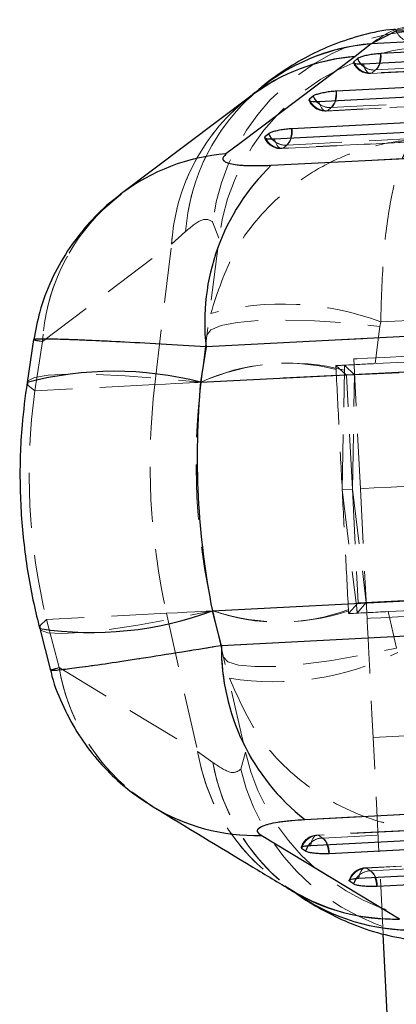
# Model space of a CAD drawing. Header units: millimetres. Extents: x 19 to 411, y 18 to 285.
# Tile 16 of 58: x 197.5 to 206.19, y 248.55 to 271.29. Entities that reach past the tile are written whole.
import ezdxf

# ---------------------------------------------------------------- set-up
doc = ezdxf.new("R2010")
doc.units = ezdxf.units.MM
doc.linetypes.add('HIDDEN', pattern=[1.905, 1.27, -0.635])

msp = doc.modelspace()

# ---------------------------------------------------------------- linework, layer by layer
at = {"color": 8, "linetype": 'Continuous', "lineweight": 25}
for p, q in [((206.207965, 271.037111), (205.609169, 270.731756)), ((205.220152, 270.294094), (205.210119, 270.317191)), ((204.194721, 269.427055), (204.184689, 269.450137)), ((203.168265, 268.562132), (203.159273, 268.582979)), ((199.412361, 266.898432), (199.84955, 267.274865)), ((204.010326, 252.173604), (204.003505, 252.1519)), ((205.119986, 251.418339), (205.112398, 251.394407))]:
    msp.add_line(p, q, dxfattribs=at)
at = {"color": 7, "linetype": 'HIDDEN', "lineweight": 18}
for p, q in [((206.492741, 271.079147), (206.175208, 271.064469)), ((205.609169, 270.731756), (205.242626, 270.43792)), ((205.627762, 270.054066), (205.714203, 270.127156)), ((205.627762, 270.054066), (205.714203, 270.127156)), ((204.60235, 269.187042), (204.688791, 269.260132)), ((204.60235, 269.187042), (204.688791, 269.260132)), ((203.576963, 268.319929), (203.663401, 268.393034)), ((203.576963, 268.319929), (203.663401, 268.393034)), ((203.304835, 267.926404), (208.827794, 268.20893)), ((201.951034, 266.620347), (202.097833, 266.242334)), ((201.951034, 266.620347), (202.097833, 266.242334)), ((201.0024, 266.107792), (201.328814, 266.399556)), ((201.0024, 266.107792), (201.328814, 266.399556)), ((201.686118, 262.917349), (202.097833, 266.242334)), ((198.021457, 263.857567), (201.0024, 266.107792)), ((198.021457, 263.857567), (201.0024, 266.107792)), ((200.617287, 262.862423), (201.0024, 266.107792)), ((205.707025, 263.347456), (205.813475, 264.207163)), ((205.813475, 264.207163), (205.831304, 264.309579)), ((205.813475, 264.207163), (205.831304, 264.309579)), ((207.322273, 264.019126), (201.799914, 263.736898)), ((197.847139, 262.720102), (198.021457, 263.857567)), ((201.799914, 263.736898), (201.674223, 262.916738)), ((216.508701, 263.90245), (205.707025, 263.347456)), ((205.043521, 263.0777), (204.797439, 263.300279)), ((204.997461, 263.310724), (205.227677, 263.086775)), ((205.361549, 260.45891), (205.207612, 263.454953)), ((201.674223, 262.916738), (207.435898, 263.212764)), ((204.943176, 260.437408), (204.995193, 263.193452)), ((205.227677, 263.086775), (205.043521, 263.0777)), ((205.178559, 260.449508), (205.043521, 263.0777)), ((205.178559, 260.449508), (205.227677, 263.086775)), ((205.227677, 263.086775), (206.254844, 263.137454)), ((200.617287, 262.862423), (197.847139, 262.720102)), ((205.178559, 260.449508), (204.943176, 260.437408)), ((204.943176, 260.437408), (205.277387, 257.70122)), ((205.178559, 260.449508), (205.313597, 257.821315)), ((205.178559, 260.449508), (205.497712, 257.83115)), ((205.361549, 260.45891), (205.515489, 257.462861)), ((216.802929, 258.175971), (206.001252, 257.620977)), ((201.945543, 257.636109), (207.707219, 257.93215)), ((205.291659, 257.584789), (205.497712, 257.83115)), ((206.524663, 257.886016), (205.313597, 257.821315)), ((202.154629, 256.833145), (201.945543, 257.636109)), ((201.957438, 257.63672), (202.707764, 254.371443)), ((205.313593, 257.821315), (205.091618, 257.574694)), ((206.001252, 257.620977), (206.195254, 256.776714)), ((200.888608, 257.581809), (198.118459, 257.439473)), ((198.118459, 257.439473), (198.408436, 256.325865)), ((200.888608, 257.581809), (201.60431, 254.393005)), ((207.676835, 257.11839), (202.154629, 256.833145)), ((198.408436, 256.325865), (201.60431, 254.393005)), ((198.408436, 256.325865), (201.60431, 254.393005)), ((205.656599, 254.71648), (217.441052, 255.321973)), ((205.89, 250.173861), (205.656599, 254.71648)), ((201.60431, 254.393005), (201.958906, 254.136228)), ((201.60431, 254.393005), (201.958906, 254.136228)), ((202.600479, 253.980377), (202.707764, 254.371443)), ((202.600479, 253.980377), (202.707764, 254.371443)), ((204.081006, 252.819949), (209.603842, 253.104949)), ((212.103032, 252.858499), (204.360288, 252.461696)), ((204.392035, 252.456376), (204.485513, 252.392517)), ((204.392035, 252.456376), (204.485513, 252.392517)), ((213.888023, 252.136679), (205.469146, 251.704247)), ((205.500893, 251.698927), (205.594372, 251.635076)), ((205.500893, 251.698927), (205.594372, 251.635076))]:
    msp.add_line(p, q, dxfattribs=at)
at = {"color": 7, "linetype": 'Continuous', "lineweight": 25}
for p, q in [((205.609169, 270.731756), (205.242626, 270.43792)), ((205.296561, 270.390281), (205.210119, 270.317191)), ((202.832337, 269.525775), (199.850667, 267.275193)), ((204.271134, 269.523227), (204.184689, 269.450137)), ((203.245714, 268.656099), (203.159273, 268.582979)), ((203.304835, 267.926404), (208.827794, 268.20893)), ((207.322273, 264.019126), (201.799914, 263.736898)), ((197.819352, 263.902107), (197.66771, 262.912595)), ((201.799914, 263.736898), (201.674223, 262.916738)), ((201.674223, 262.916738), (207.435898, 263.212764)), ((201.945543, 257.636109), (207.707219, 257.93215)), ((202.154629, 256.833145), (201.945543, 257.636109)), ((197.959706, 257.229605), (198.21196, 256.260851)), ((207.676835, 257.11839), (202.154629, 256.833145)), ((200.083844, 253.459418), (200.577684, 253.113592)), ((204.081006, 252.819949), (209.603842, 253.104949)), ((204.096984, 252.088042), (204.003505, 252.1519)), ((205.205876, 251.330556), (205.112398, 251.394407)), ((206.070691, 246.657112), (205.89, 250.173861))]:
    msp.add_line(p, q, dxfattribs=at)
at = {"color": 7, "linetype": 'Continuous', "lineweight": 25, "flags": 128}
for points in [[(214.985872, 270.973274), (214.250004, 270.935514), (211.306531, 270.784491), (205.833789, 270.503709)], [(205.430854, 270.269477), (206.166722, 270.307252), (209.110189, 270.45832), (214.525921, 270.736271)], [(205.242626, 270.43792), (202.610642, 268.451863), (202.260286, 268.187502)], [(213.284224, 270.072171), (212.548356, 270.034367), (209.604897, 269.883135), (204.808351, 269.636699)], [(204.405427, 269.402438), (205.141291, 269.440257), (208.084747, 269.591564), (212.824278, 269.835183)], [(211.582568, 269.171172), (210.846707, 269.133294), (207.903262, 268.981749), (203.78292, 268.769601)], [(203.380015, 268.53531), (204.115871, 268.573233), (207.059305, 268.724883), (211.122632, 268.934229)], [(204.218198, 252.221943), (204.954069, 252.259651), (207.897544, 252.410465), (211.96093, 252.618664)], [(206.266001, 250.520253), (203.444324, 252.226101), (203.068718, 252.453165)], [(212.442726, 252.430105), (211.706858, 252.392375), (208.763383, 252.241449), (204.642992, 252.03018)], [(205.327086, 251.46448), (206.06295, 251.502269), (209.00641, 251.653449), (213.745952, 251.896867)], [(214.227764, 251.708263), (213.491898, 251.670459), (210.548438, 251.519212), (205.751896, 251.272754)]]:
    msp.add_lwpolyline(points, dxfattribs=at)
at = {"color": 7, "linetype": 'HIDDEN', "lineweight": 18, "flags": 128}
for points in [[(205.714203, 270.127156), (206.450071, 270.164916), (209.393535, 270.315939), (214.866267, 270.596751)], [(205.714203, 270.127156), (206.450071, 270.164916), (209.393535, 270.315939), (214.866267, 270.596751)], [(205.242626, 270.43792), (202.610642, 268.451863), (202.260286, 268.187502)], [(205.596723, 270.045513), (211.963277, 270.372221), (214.691801, 270.512262)], [(214.72282, 270.520785), (213.986954, 270.483026), (211.043488, 270.331988), (205.627762, 270.054066)], [(214.72282, 270.520785), (213.986954, 270.483026), (211.043488, 270.331988), (205.627762, 270.054066)], [(205.627762, 270.054066), (205.600314, 270.045796), (205.572214, 270.048419), (205.544211, 270.061859), (205.517061, 270.085791), (205.491494, 270.119542), (205.4682, 270.162204), (205.447804, 270.212629), (205.430854, 270.269477)], [(205.627762, 270.054066), (205.600314, 270.045796), (205.572214, 270.048419), (205.544211, 270.061859), (205.517061, 270.085791), (205.491494, 270.119542), (205.4682, 270.162204), (205.447804, 270.212629), (205.430854, 270.269477)], [(204.688791, 269.260132), (205.424655, 269.297951), (208.368108, 269.449183), (213.164635, 269.695663)], [(204.688791, 269.260132), (205.424655, 269.297951), (208.368108, 269.449183), (213.164635, 269.695663)], [(204.571314, 269.178489), (210.464522, 269.481355), (212.99018, 269.611174)], [(213.021189, 269.619697), (212.285329, 269.581878), (209.341876, 269.430616), (204.60235, 269.187042)], [(213.021189, 269.619697), (212.285329, 269.581878), (209.341876, 269.430616), (204.60235, 269.187042)], [(204.60235, 269.187042), (204.574905, 269.178757), (204.546805, 269.18138), (204.518799, 269.194835), (204.491649, 269.218752), (204.466082, 269.252503), (204.442784, 269.295165), (204.422381, 269.34559), (204.405427, 269.402438)], [(204.60235, 269.187042), (204.574905, 269.178757), (204.546805, 269.18138), (204.518799, 269.194835), (204.491649, 269.218752), (204.466082, 269.252503), (204.442784, 269.295165), (204.422381, 269.34559), (204.405427, 269.402438)], [(203.663401, 268.393034), (204.399258, 268.430927), (207.342688, 268.582502), (211.463008, 268.79468)], [(203.663401, 268.393034), (204.399258, 268.430927), (207.342688, 268.582502), (211.463008, 268.79468)], [(203.576963, 268.319929), (203.549519, 268.311658), (203.521416, 268.314266), (203.493409, 268.327722), (203.466255, 268.351638), (203.440685, 268.385374), (203.417379, 268.428036), (203.396976, 268.478477), (203.380015, 268.53531)], [(203.576963, 268.319929), (203.549519, 268.311658), (203.521416, 268.314266), (203.493409, 268.327722), (203.466255, 268.351638), (203.440685, 268.385374), (203.417379, 268.428036), (203.396976, 268.478477), (203.380015, 268.53531)], [(203.545928, 268.311375), (208.965775, 268.590549), (211.288568, 268.710205)], [(211.319562, 268.718743), (210.583705, 268.680835), (207.640279, 268.52923), (203.576963, 268.319929)], [(211.319562, 268.718743), (210.583705, 268.680835), (207.640279, 268.52923), (203.576963, 268.319929)], [(201.820422, 264.001989), (201.911245, 264.1247), (202.147681, 264.224434), (202.520985, 264.297494), (203.017361, 264.341184), (203.618452, 264.35388), (204.302039, 264.33512), (205.042843, 264.285603), (205.813475, 264.207163)], [(201.820422, 264.001989), (201.911245, 264.1247), (202.147681, 264.224434), (202.520985, 264.297494), (203.017361, 264.341184), (203.618452, 264.35388), (204.302039, 264.33512), (205.042843, 264.285603), (205.813475, 264.207163)], [(205.207612, 263.454953), (205.287974, 263.45908), (205.52687, 263.471359), (205.917779, 263.491446), (206.450045, 263.518789), (207.109142, 263.55266), (207.877096, 263.592118), (208.732959, 263.636091), (209.653385, 263.683388), (210.613266, 263.732695), (211.586416, 263.782704), (212.546296, 263.832027), (213.466722, 263.879308), (214.322584, 263.923281), (215.090537, 263.96274), (215.749636, 263.99661), (216.2819, 264.023954), (216.67281, 264.04404), (216.911705, 264.056319), (216.992067, 264.060447)], [(197.847139, 262.720102), (197.687533, 262.846732), (197.686106, 262.950534), (197.842892, 263.029182), (198.154356, 263.080889), (198.613454, 263.104477), (199.209824, 263.099411), (199.92999, 263.065824), (200.75769, 263.004476), (201.674223, 262.916738)], [(197.847139, 262.720102), (197.687533, 262.846732), (197.667729, 262.912729)], [(201.686118, 262.917349), (201.669335, 262.916484), (201.619003, 262.913892), (201.535169, 262.909585), (201.417912, 262.903565), (201.267336, 262.895831), (201.083589, 262.886384), (200.866837, 262.875253), (200.617287, 262.862423)], [(201.686118, 262.917349), (201.669335, 262.916484), (201.619003, 262.913892), (201.535169, 262.909585), (201.417912, 262.903565), (201.267336, 262.895831), (201.083589, 262.886384), (200.866837, 262.875253), (200.617287, 262.862423)], [(205.361549, 260.45891), (205.441911, 260.463038), (205.680806, 260.475317), (206.071719, 260.495403), (206.603982, 260.522747), (207.263082, 260.556602), (208.031036, 260.596061), (208.886895, 260.640034), (209.807321, 260.68733), (210.767202, 260.736653), (211.740356, 260.786647), (212.700233, 260.835969), (213.620659, 260.883266), (214.47652, 260.927239), (215.244476, 260.966697), (215.903573, 261.000553), (216.435837, 261.027911), (216.826748, 261.047998), (217.065643, 261.060262), (217.146005, 261.064389)], [(205.515489, 257.462861), (205.595851, 257.466988), (205.834746, 257.479267), (206.225656, 257.499346), (206.757922, 257.526697), (207.417019, 257.56056), (208.184972, 257.600018), (209.040835, 257.643992), (209.961258, 257.691288), (210.921138, 257.740603), (211.894292, 257.790604), (212.854173, 257.839927), (213.774597, 257.887216), (214.630458, 257.931189), (215.398412, 257.970647), (216.057511, 258.00451), (216.589775, 258.031861), (216.980686, 258.051948), (217.21958, 258.064219), (217.299944, 258.068347)], [(198.118459, 257.439473), (197.97267, 257.297152), (197.98189, 257.193738), (198.145915, 257.131585), (198.461033, 257.11208), (198.920134, 257.135668), (199.512843, 257.201815), (200.225774, 257.309036), (201.042827, 257.454896), (201.945543, 257.636109)], [(201.957438, 257.63672), (201.940656, 257.635863), (201.890323, 257.633278), (201.806489, 257.628964), (201.689228, 257.622944), (201.538656, 257.615203), (201.35491, 257.605763), (201.138157, 257.594632), (200.888608, 257.581809)], [(201.957438, 257.63672), (201.940656, 257.635863), (201.890323, 257.633278), (201.806489, 257.628964), (201.689228, 257.622944), (201.538656, 257.615203), (201.35491, 257.605763), (201.138157, 257.594632), (200.888608, 257.581809)], [(198.118459, 257.439473), (197.97267, 257.297152), (197.95974, 257.229471)], [(205.515489, 257.462861), (205.518201, 257.410088), (205.526229, 257.253805), (205.539267, 257.000016), (205.556817, 256.658466), (205.5782, 256.242292), (205.602597, 255.767473), (205.629069, 255.252273), (205.656599, 254.71648)], [(202.202201, 256.571555), (202.305123, 256.458791), (202.550534, 256.383823), (202.929363, 256.349409), (203.427602, 256.356822), (204.026829, 256.405795), (204.704892, 256.494516), (205.436718, 256.619693), (206.195254, 256.776714)], [(202.202201, 256.571555), (202.305123, 256.458791), (202.550534, 256.383823), (202.929363, 256.349409), (203.427602, 256.356822), (204.026829, 256.405795), (204.704892, 256.494516), (205.436718, 256.619693), (206.195254, 256.776714)], [(212.134737, 252.853209), (211.39887, 252.815494), (208.455406, 252.664634), (204.392035, 252.456376)], [(212.134737, 252.853209), (211.39887, 252.815494), (208.455406, 252.664634), (204.392035, 252.456376)], [(204.485513, 252.392517), (205.221377, 252.430239), (208.164841, 252.581143), (212.285213, 252.792367)], [(204.485513, 252.392517), (205.221377, 252.430239), (208.164841, 252.581143), (212.285213, 252.792367)], [(206.266001, 250.520253), (203.444324, 252.226101), (203.068718, 252.453165)], [(204.392035, 252.456376), (204.363886, 252.4618), (204.3362, 252.456316), (204.309721, 252.440067), (204.285163, 252.413498), (204.26318, 252.37731), (204.244375, 252.332488), (204.229243, 252.280229), (204.218198, 252.221943)], [(204.392035, 252.456376), (204.363886, 252.4618), (204.3362, 252.456316), (204.309721, 252.440067), (204.285163, 252.413498), (204.26318, 252.37731), (204.244375, 252.332488), (204.229243, 252.280229), (204.218198, 252.221943)], [(213.919742, 252.131396), (213.18388, 252.093592), (210.240427, 251.942398), (205.500893, 251.698927)], [(213.919742, 252.131396), (213.18388, 252.093592), (210.240427, 251.942398), (205.500893, 251.698927)], [(205.594372, 251.635076), (206.330236, 251.672888), (209.273688, 251.824112), (214.07022, 252.07054)], [(205.594372, 251.635076), (206.330236, 251.672888), (209.273688, 251.824112), (214.07022, 252.07054)], [(205.500893, 251.698927), (205.472745, 251.704352), (205.445059, 251.698868), (205.418583, 251.682618), (205.394026, 251.656035), (205.37205, 251.619847), (205.353249, 251.575024), (205.338124, 251.522766), (205.327086, 251.46448)], [(205.500893, 251.698927), (205.472745, 251.704352), (205.445059, 251.698868), (205.418583, 251.682618), (205.394026, 251.656035), (205.37205, 251.619847), (205.353249, 251.575024), (205.338124, 251.522766), (205.327086, 251.46448)]]:
    msp.add_lwpolyline(points, dxfattribs=at)
at = {"color": 7, "linetype": 'HIDDEN', "lineweight": 18}
for centre, radius, start, end in [((207.010273, 265.947917), 5.10373, 91.4290517, 172.4291207), ((206.569606, 271.177773), 0.406, 199.5922338, 273.0551117), ((206.004931, 266.060065), 4.688425, 94.8422529, 175.8475439), ((207.119953, 265.612179), 5.061501, 90.8962402, 172.8481359), ((205.61473, 265.832382), 4.620545, 94.6191724, 176.5828412), ((205.68399, 270.542213), 0.416155, 201.4128146, 274.1633544), ((205.399112, 270.434488), 0.440154, 315.714259, 9.0481127), ((205.575915, 270.450982), 0.406, 202.5099085, 272.9375966), ((205.597578, 270.469169), 0.416199, 201.4172919, 274.158877), ((205.597506, 270.468798), 0.415834, 204.8427164, 274.1724763), ((205.682486, 270.537048), 0.411117, 221.1569529, 274.424711), ((205.567128, 270.324886), 0.246431, 306.6426203, 350.4405635), ((205.672697, 265.80702), 4.679972, 127.3854184, 176.315189), ((206.041678, 266.045193), 4.726168, 130.8846536, 175.6999794), ((204.550477, 269.583949), 0.406, 202.5146226, 272.9419452), ((204.572123, 269.602121), 0.416178, 201.4192837, 274.1650438), ((204.572045, 269.60173), 0.415794, 204.8409348, 274.1796579), ((204.658561, 269.675201), 0.416168, 201.4182566, 274.1656099), ((204.373703, 269.567436), 0.440132, 315.7165918, 9.0542967), ((204.657017, 269.669959), 0.411057, 221.1578025, 274.4333148), ((204.541745, 269.457823), 0.246383, 306.6426238, 350.4513501), ((203.348254, 268.700309), 0.440154, 315.7246064, 9.0576104), ((203.525042, 268.716839), 0.406, 202.5306418, 272.9486041), ((203.546702, 268.735023), 0.416196, 201.4271742, 274.1696216), ((203.546632, 268.734669), 0.415849, 204.5132953, 274.1828493), ((203.633137, 268.808108), 0.416177, 201.4231405, 274.1702674), ((203.631614, 268.802951), 0.411148, 221.0724821, 274.43414), ((203.51628, 268.590744), 0.246443, 306.6540046, 350.4527397), ((202.617762, 263.602918), 4.5985, 94.4585415, 127.0119584), ((206.810795, 264.301976), 5.042642, 134.0481433, 186.4340736), ((202.692119, 263.556732), 4.680341, 127.6072942, 176.3146915), ((202.710599, 263.55127), 4.699135, 134.5781841, 176.2627129), ((203.568805, 258.329303), 6.39395, 69.277023, 105.0521799), ((203.730274, 258.385857), 4.971217, 75.2590923, 114.2801377), ((203.648995, 258.748111), 4.608191, 75.5101107, 115.2110587), ((216.191134, 261.015337), 15.682998, 173.2362144, 192.6463791), ((216.795723, 261.046399), 15.225, 172.9412848, 192.9412848), ((203.526396, 262.353794), 4.971159, 251.6022281, 290.6237666), ((203.482671, 261.985118), 4.608135, 250.6713053, 290.3727461), ((207.197028, 256.784612), 5.042633, 179.4485522, 231.8344692), ((203.359998, 262.393404), 6.393796, 260.8300166, 296.6060697), ((203.042092, 257.111335), 4.699759, 189.6209928, 230.9906874), ((203.023668, 257.103799), 4.680336, 189.5677285, 238.2641857), ((206.164132, 255.139682), 4.620552, 189.2997204, 271.263296), ((206.219187, 255.170852), 4.679971, 189.5673954, 238.5165213), ((207.638829, 255.512966), 5.06147, 193.0341608, 274.9866565), ((206.575612, 254.953193), 4.688433, 190.0350759, 271.0402474), ((206.610606, 254.971715), 4.726135, 190.1822661, 234.9431085), ((207.564135, 255.167758), 5.1037, 193.4531914, 274.4537984), ((202.954451, 257.050287), 4.598543, 238.8786618, 271.4238712), ((204.381067, 252.05624), 0.406, 92.9339655, 163.2665254), ((204.404457, 252.040392), 0.416169, 91.7105672, 164.458314), ((204.404354, 252.04073), 0.415829, 91.6977444, 161.3648339), ((204.497934, 251.976537), 0.416166, 91.7102477, 164.4586335), ((204.49589, 251.981539), 0.411109, 91.4463124, 144.8138688), ((204.203538, 252.054574), 0.440131, 356.8227848, 50.1587937), ((204.35941, 252.180753), 0.246467, 15.4337689, 59.2265513), ((205.489972, 251.298793), 0.406, 92.9406244, 163.3400528), ((205.513361, 251.282947), 0.416167, 91.716741, 164.4651094), ((205.513251, 251.283311), 0.4158, 91.7031241, 161.050057), ((205.606834, 251.219104), 0.416159, 91.7159513, 164.4658991), ((205.604748, 251.224191), 0.411016, 91.4466258, 144.7277788), ((205.312448, 251.297102), 0.440122, 356.8287156, 50.1664771), ((205.468317, 251.423315), 0.24644, 15.4402433, 59.2359128)]:
    msp.add_arc(centre, radius, start, end, dxfattribs=at)
at = {"color": 8, "linetype": 'Continuous', "lineweight": 25}
for centre, radius, start, end in [((206.002392, 266.055682), 4.692579, 94.8068365, 130.6058286), ((205.598936, 265.852949), 4.598795, 94.4436705, 127.0026593), ((205.690213, 270.547718), 0.423967, 201.7984262, 221.5553806), ((205.041355, 270.477853), 0.792856, 345.8448108, 1.8687626), ((204.664853, 269.680725), 0.424052, 201.8026658, 221.5561356), ((204.01658, 269.610721), 0.792196, 345.8419966, 1.8792583), ((202.990646, 268.743598), 0.7927, 345.8540802, 1.8797923), ((203.639938, 268.813925), 0.424642, 201.8185953, 221.4508769), ((202.617703, 263.60318), 4.598233, 94.4580584, 127.2259011), ((199.678755, 255.139559), 8.029097, 75.6094834, 104.505163), ((199.163507, 265.167768), 8.029048, 261.3773304, 290.2731666), ((202.954419, 257.05001), 4.598266, 238.6454987, 271.4243555), ((204.504585, 251.971753), 0.423865, 144.4100503, 164.0765662), ((203.852228, 251.974868), 0.792696, 4.0011897, 20.0275153), ((205.613435, 251.214349), 0.423802, 144.319671, 164.0856341), ((204.961043, 251.21733), 0.792793, 4.0088342, 20.0341799), ((206.150578, 255.117838), 4.599033, 238.9005112, 271.4381115), ((206.572581, 254.957044), 4.692339, 235.2202833, 271.0763928)]:
    msp.add_arc(centre, radius, start, end, dxfattribs=at)
at = {"color": 7, "linetype": 'Continuous', "lineweight": 25}
for centre, radius, start, end in [((206.810795, 264.301976), 5.042642, 134.0481433, 186.4340736), ((207.197028, 256.784612), 5.042633, 179.4485522, 231.8344692)]:
    msp.add_arc(centre, radius, start, end, dxfattribs=at)
at = {"color": 7, "linetype": 'HIDDEN', "lineweight": 18}
for centre, major_axis, ratio, start_param, end_param in [((205.828929, 263.33572), (4.117134, 0.21101), 0.004358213, 1.773925, 1.823807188), ((205.107879, 257.512578), (-1.187282, 23.449931), 0.000763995, 1.321396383, 1.32535276), ((204.865883, 255.558235), (0.752366, 39.114366), 0.000457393, 1.37128335, 1.37434136), ((205.828929, 263.33572), (4.117134, 0.21101), 0.004358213, 1.600186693, 1.773925), ((214.104585, 260.908127), (-0.781234, 15.204943), 0.821072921, 1.396263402, 1.745329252), ((214.104585, 260.908127), (16.370489, 0.84112), 0.928801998, 2.967059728, 3.316125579), ((214.104585, 260.908127), (16.370489, 0.84112), 0.928801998, 2.967059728, 3.316125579), ((204.807246, 263.363724), (-1.222352, 23.448129), 0.000763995, 1.816239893, 1.820196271), ((206.121312, 257.645147), (4.11708, 0.212065), 0.004358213, 4.459378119, 4.682998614), ((204.366223, 265.282974), (-4.757232, 38.831281), 0.000457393, 1.767251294, 1.770309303)]:
    msp.add_ellipse(centre, major_axis=major_axis, ratio=ratio, start_param=start_param, end_param=end_param, dxfattribs=at)
at = {"color": 7, "linetype": 'Continuous', "lineweight": 25}
msp.add_ellipse((214.104585, 260.908127), major_axis=(-0.781234, 15.204943), ratio=0.821072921, start_param=1.396263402, end_param=1.745329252, dxfattribs=at)
for points, knots in [([(215.803945, 271.288076), (213.984871, 271.188943), (210.587138, 271.003778), (207.188327, 270.81805), (205.609169, 270.731756)], [0, 0, 0, 0, 0.535379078, 1, 1, 1, 1]), ([(206.175208, 271.064469), (206.160735, 271.063847), (205.89681, 271.052506), (205.409689, 270.936575), (204.739655, 270.727715), (204.13077, 270.443062), (203.580375, 270.109425), (203.185702, 269.824754), (202.991252, 269.649952), (202.940423, 269.60426)], [0, 0, 0, 0, 0.010472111, 0.190971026, 0.369672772, 0.549112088, 0.733555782, 0.930352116, 1, 1, 1, 1]), ([(206.191178, 271.043086), (206.190249, 271.042053), (206.186289, 271.037655), (206.223309, 271.033185), (206.299834, 271.031324), (206.374796, 271.034059), (206.415249, 271.036067), (206.415851, 271.036097)], [0, 0, 0, 0, 0.092179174, 0.392576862, 0.693647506, 0.995447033, 1, 1, 1, 1]), ([(205.833789, 270.503709), (205.793427, 270.50089), (205.711371, 270.495161), (205.578918, 270.476244), (205.457113, 270.451769), (205.359946, 270.423951), (205.313024, 270.402997), (205.29924, 270.39235), (205.296561, 270.390281)], [0, 0, 0, 0, 0.185826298, 0.377793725, 0.569762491, 0.761727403, 0.953694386, 1, 1, 1, 1]), ([(205.210119, 270.317191), (205.205004, 270.311129), (205.19295, 270.296842), (205.217124, 270.279478), (205.283087, 270.268303), (205.362718, 270.266525), (205.41636, 270.268849), (205.430854, 270.269477)], [0, 0, 0, 0, 0.179460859, 0.422927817, 0.666393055, 0.909860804, 1, 1, 1, 1]), ([(202.949319, 269.620129), (202.939689, 269.611427), (202.918299, 269.592098), (202.85541, 269.54564), (202.820834, 269.520098)], [0, 0, 0, 0, 0.450209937, 1, 1, 1, 1]), ([(204.184689, 269.450137), (204.179579, 269.44408), (204.167527, 269.429794), (204.191641, 269.412422), (204.257568, 269.401242), (204.337202, 269.399492), (204.390889, 269.401811), (204.405427, 269.402438)], [0, 0, 0, 0, 0.179191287, 0.42266286, 0.666123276, 0.909590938, 1, 1, 1, 1]), ([(204.808351, 269.636699), (204.767991, 269.633876), (204.685936, 269.628137), (204.55349, 269.609202), (204.431685, 269.584729), (204.334513, 269.556918), (204.287598, 269.535942), (204.273813, 269.525296), (204.271134, 269.523227)], [0, 0, 0, 0, 0.185817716, 0.377789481, 0.569752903, 0.761723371, 0.953693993, 1, 1, 1, 1]), ([(203.78292, 268.769601), (203.742633, 268.766779), (203.660654, 268.761038), (203.528271, 268.742142), (203.406443, 268.717643), (203.309223, 268.689822), (203.262229, 268.668815), (203.248414, 268.658177), (203.245714, 268.656099)], [0, 0, 0, 0, 0.185507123, 0.377477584, 0.569451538, 0.761422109, 0.953387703, 1, 1, 1, 1]), ([(203.153636, 268.562698), (203.153099, 268.560878), (203.150284, 268.551351), (203.189148, 268.540314), (203.265716, 268.531733), (203.3421, 268.534123), (203.380015, 268.53531)], [0, 0, 0, 0, 0.073292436, 0.383685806, 0.694079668, 1, 1, 1, 1]), ([(202.260286, 268.187502), (202.219881, 268.142943), (202.138986, 268.053731), (202.318914, 267.960631), (202.705351, 267.909384), (203.101766, 267.920639), (203.304835, 267.926404)], [0, 0, 0, 0, 0.2534150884, 0.507371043, 0.7476451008, 1, 1, 1, 1]), ([(199.841451, 267.255717), (199.751167, 267.189536), (199.468518, 266.982346), (199.043513, 266.547005), (198.585429, 265.95382), (198.215456, 265.279397), (197.948681, 264.589497), (197.865899, 264.1167), (197.828222, 263.901511)], [0, 0, 0, 0, 0.085282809, 0.266990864, 0.453311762, 0.644059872, 0.837997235, 1, 1, 1, 1]), ([(197.66771, 262.912595), (197.62433, 262.584103), (197.520596, 261.798588), (197.485142, 260.543499), (197.575578, 259.164353), (197.754985, 258.059322), (197.91231, 257.421698), (197.959706, 257.229605)], [0, 0, 0, 0, 0.173567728, 0.415047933, 0.655848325, 0.89632002, 1, 1, 1, 1]), ([(198.214773, 256.263034), (198.217347, 256.249007), (198.266059, 255.983571), (198.463628, 255.501534), (198.797288, 254.845756), (199.213286, 254.269824), (199.681158, 253.775998), (200.134243, 253.394354), (200.440839, 253.206309), (200.56418, 253.130661)], [0, 0, 0, 0, 0.010588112, 0.200366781, 0.382594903, 0.557914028, 0.726876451, 0.890125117, 1, 1, 1, 1]), ([(200.578727, 253.113212), (201.345033, 252.649549), (202.41119, 252.004458), (203.476431, 251.360437), (203.776024, 251.179309)], [0, 0, 0, 0, 0.718755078, 1, 1, 1, 1]), ([(203.068718, 252.453165), (203.02396, 252.493347), (202.934348, 252.573796), (203.103788, 252.684847), (203.482938, 252.775424), (203.878418, 252.804867), (204.081006, 252.819949)], [0, 0, 0, 0, 0.25341508, 0.507371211, 0.747645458, 1, 1, 1, 1]), ([(203.995801, 252.171577), (203.995093, 252.17331), (203.991344, 252.182482), (204.028862, 252.197401), (204.104131, 252.213793), (204.18036, 252.21924), (204.218198, 252.221943)], [0, 0, 0, 0, 0.072336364, 0.383048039, 0.693764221, 1, 1, 1, 1]), ([(204.642992, 252.03018), (204.602628, 252.028856), (204.520493, 252.026162), (204.386873, 252.031413), (204.263176, 252.043276), (204.16362, 252.061009), (204.114718, 252.077047), (204.099883, 252.086244), (204.096984, 252.088042)], [0, 0, 0, 0, 0.18550689, 0.377478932, 0.569446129, 0.76141628, 0.953382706, 1, 1, 1, 1]), ([(205.112398, 251.394407), (205.106694, 251.399911), (205.093241, 251.412892), (205.115451, 251.432629), (205.179883, 251.450511), (205.258916, 251.460438), (205.31256, 251.463619), (205.327086, 251.46448)], [0, 0, 0, 0, 0.179192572, 0.422662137, 0.666122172, 0.909587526, 1, 1, 1, 1]), ([(205.751896, 251.272754), (205.71146, 251.271427), (205.62925, 251.268729), (205.49556, 251.273968), (205.371886, 251.285841), (205.272379, 251.303551), (205.223559, 251.319606), (205.208754, 251.328774), (205.205876, 251.330556)], [0, 0, 0, 0, 0.185816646, 0.377786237, 0.569755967, 0.761723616, 0.953694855, 1, 1, 1, 1]), ([(203.765064, 251.183861), (203.788537, 251.170299), (203.859684, 251.129188), (203.882039, 251.11225), (203.897018, 251.100899)], [0, 0, 0, 0, 0.329914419, 1, 1, 1, 1]), ([(203.887086, 251.113461), (203.915204, 251.092487), (204.110437, 250.946856), (204.526884, 250.703829), (205.14919, 250.403817), (205.830813, 250.168203), (206.565848, 250.029183), (207.081228, 249.968228), (207.345132, 249.990074), (207.346518, 249.990189)], [0, 0, 0, 0, 0.035276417, 0.244937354, 0.439392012, 0.62723039, 0.813193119, 0.999019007, 1, 1, 1, 1])]:
    msp.add_open_spline(points, degree=3, knots=knots, dxfattribs=at)
at = {"color": 7, "linetype": 'HIDDEN', "lineweight": 18}
for points, knots in [([(215.803945, 271.288076), (213.984871, 271.188943), (210.587138, 271.003778), (207.188327, 270.81805), (205.609169, 270.731756)], [0, 0, 0, 0, 0.535379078, 1, 1, 1, 1]), ([(206.492547, 271.082485), (206.438078, 271.091744), (206.198606, 271.132454), (205.866069, 270.906396), (205.609169, 270.731756)], [0, 0, 0, 0, 0.227456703, 1, 1, 1, 1]), ([(201.908305, 264.503875), (202.0659, 264.993713), (202.398726, 266.028208), (203.31514, 267.102366), (204.242048, 267.785423), (204.877336, 268.10556), (205.666396, 268.390244), (206.215516, 268.495062), (206.641602, 268.521231), (206.646416, 268.521526)], [0, 0, 0, 0, 0.2294853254, 0.484653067, 0.6166795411, 0.7487169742, 0.8049550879, 0.9977962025, 1, 1, 1, 1]), ([(201.908305, 264.503875), (202.0659, 264.993713), (202.398726, 266.028208), (203.31514, 267.102366), (204.242048, 267.785423), (204.877336, 268.10556), (205.666396, 268.390244), (206.215516, 268.495062), (206.641602, 268.521231), (206.646416, 268.521526)], [0, 0, 0, 0, 0.2294853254, 0.484653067, 0.6166795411, 0.7487169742, 0.8049550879, 0.9977962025, 1, 1, 1, 1]), ([(205.831304, 264.309579), (205.846, 264.806545), (205.877037, 265.856133), (206.024344, 266.968457), (206.187356, 267.689295), (206.304254, 268.035094), (206.453392, 268.351479), (206.560476, 268.477712), (206.645456, 268.521037), (206.646416, 268.521526)], [0, 0, 0, 0, 0.2294721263, 0.48464312, 0.6166432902, 0.7486551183, 0.8049519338, 0.9977966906, 1, 1, 1, 1]), ([(205.831304, 264.309579), (205.846, 264.806545), (205.877037, 265.856133), (206.024344, 266.968457), (206.187356, 267.689295), (206.304254, 268.035094), (206.453392, 268.351479), (206.560476, 268.477712), (206.645456, 268.521037), (206.646416, 268.521526)], [0, 0, 0, 0, 0.2294721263, 0.48464312, 0.6166432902, 0.7486551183, 0.8049519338, 0.9977966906, 1, 1, 1, 1]), ([(202.260286, 268.187502), (202.219881, 268.142943), (202.138986, 268.053731), (202.318914, 267.960631), (202.705351, 267.909384), (203.101766, 267.920639), (203.304835, 267.926404)], [0, 0, 0, 0, 0.2534150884, 0.507371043, 0.7476451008, 1, 1, 1, 1]), ([(201.328814, 266.399556), (201.464259, 266.511976), (201.739415, 266.740354), (201.87977, 266.66076), (201.951034, 266.620347)], [0, 0, 0, 0, 0.4922502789, 1, 1, 1, 1]), ([(201.328814, 266.399556), (201.464259, 266.511976), (201.739415, 266.740354), (201.87977, 266.66076), (201.951034, 266.620347)], [0, 0, 0, 0, 0.4922502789, 1, 1, 1, 1]), ([(205.831304, 264.309579), (207.581426, 264.386604), (211.07586, 264.540397), (214.570043, 264.699829), (216.31423, 264.779413)], [0, 0, 0, 0, 0.50083111, 1, 1, 1, 1]), ([(205.831304, 264.309579), (207.581426, 264.386604), (211.07586, 264.540397), (214.570043, 264.699829), (216.31423, 264.779413)], [0, 0, 0, 0, 0.50083111, 1, 1, 1, 1]), ([(201.799914, 263.736898), (201.445731, 263.757677), (200.726393, 263.799879), (199.8157, 263.848227), (199.051021, 263.88456), (198.459202, 263.907402), (198.037371, 263.916849), (197.821551, 263.911438), (197.79553, 263.892743), (197.945447, 263.869401), (198.021457, 263.857567)], [0, 0, 0, 0, 0.125833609, 0.255565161, 0.375615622, 0.499038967, 0.623969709, 0.75268851, 0.874611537, 1, 1, 1, 1]), ([(197.842821, 263.898486), (197.836403, 263.896018), (197.814959, 263.887775), (197.93638, 263.870013), (198.021457, 263.857567)], [0, 0, 0, 0, 0.299320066, 1, 1, 1, 1]), ([(204.802006, 263.209724), (204.825042, 262.754165), (204.871377, 261.837818), (204.919152, 260.905984), (204.943176, 260.437408)], [0, 0, 0, 0, 0.497146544, 1, 1, 1, 1]), ([(205.086883, 257.665233), (205.063108, 258.120752), (205.015283, 259.037019), (204.967303, 259.968839), (204.943176, 260.437408)], [0, 0, 0, 0, 0.497146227, 1, 1, 1, 1]), ([(202.154629, 256.833145), (201.804443, 256.776172), (201.093221, 256.660462), (200.192272, 256.519045), (199.435345, 256.404533), (198.848985, 256.321144), (198.430342, 256.268532), (198.215109, 256.251786), (198.187307, 256.267709), (198.334041, 256.306299), (198.408436, 256.325865)], [0, 0, 0, 0, 0.125833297, 0.255565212, 0.375615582, 0.499038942, 0.623969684, 0.752688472, 0.87461152, 1, 1, 1, 1]), ([(198.234934, 256.266856), (198.228298, 256.268649), (198.206128, 256.274638), (198.325085, 256.304759), (198.408436, 256.325865)], [0, 0, 0, 0, 0.299320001, 1, 1, 1, 1]), ([(202.341057, 256.081322), (202.548028, 255.610217), (202.985131, 254.615282), (204.006798, 253.64069), (204.998842, 253.056238), (205.663589, 252.802903), (206.477678, 252.600563), (207.034634, 252.552883), (207.461169, 252.570233), (207.465988, 252.570429)], [0, 0, 0, 0, 0.229485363, 0.484653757, 0.616680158, 0.748717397, 0.804955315, 0.99779636, 1, 1, 1, 1]), ([(202.341057, 256.081322), (202.548028, 255.610217), (202.985131, 254.615282), (204.006798, 253.64069), (204.998842, 253.056238), (205.663589, 252.802903), (206.477678, 252.600563), (207.034634, 252.552883), (207.461169, 252.570233), (207.465988, 252.570429)], [0, 0, 0, 0, 0.229485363, 0.484653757, 0.616680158, 0.748717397, 0.804955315, 0.99779636, 1, 1, 1, 1]), ([(201.958906, 254.136228), (202.105161, 254.038279), (202.402277, 253.839297), (202.533732, 253.932867), (202.600479, 253.980377)], [0, 0, 0, 0, 0.492250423, 1, 1, 1, 1]), ([(201.958906, 254.136228), (202.105161, 254.038279), (202.402277, 253.839297), (202.533732, 253.932867), (202.600479, 253.980377)], [0, 0, 0, 0, 0.492250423, 1, 1, 1, 1]), ([(203.068718, 252.453165), (203.02396, 252.493347), (202.934348, 252.573796), (203.103788, 252.684847), (203.482938, 252.775424), (203.878418, 252.804867), (204.081006, 252.819949)], [0, 0, 0, 0, 0.25341508, 0.507371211, 0.747645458, 1, 1, 1, 1])]:
    msp.add_open_spline(points, degree=3, knots=knots, dxfattribs=at)
at = {"color": 8, "linetype": 'Continuous', "lineweight": 25}
for points, knots in [([(201.799914, 263.736898), (201.445742, 263.757676), (200.726425, 263.799877), (199.815573, 263.848236), (199.051463, 263.88453), (198.457486, 263.907518), (198.043938, 263.916406), (197.83204, 263.913578), (197.840045, 263.902373), (197.842821, 263.898486)], [0, 0, 0, 0, 0.15325985, 0.311267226, 0.457483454, 0.607807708, 0.759967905, 0.916741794, 1, 1, 1, 1]), ([(202.154629, 256.833145), (201.804453, 256.776174), (201.093252, 256.660467), (200.192146, 256.519024), (199.435782, 256.404608), (198.847291, 256.320853), (198.436829, 256.269648), (198.225764, 256.250729), (198.232573, 256.262703), (198.234934, 256.266856)], [0, 0, 0, 0, 0.153259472, 0.311267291, 0.457483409, 0.607807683, 0.759967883, 0.916741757, 1, 1, 1, 1])]:
    msp.add_open_spline(points, degree=3, knots=knots, dxfattribs=at)

doc.saveas('drawing.dxf')
